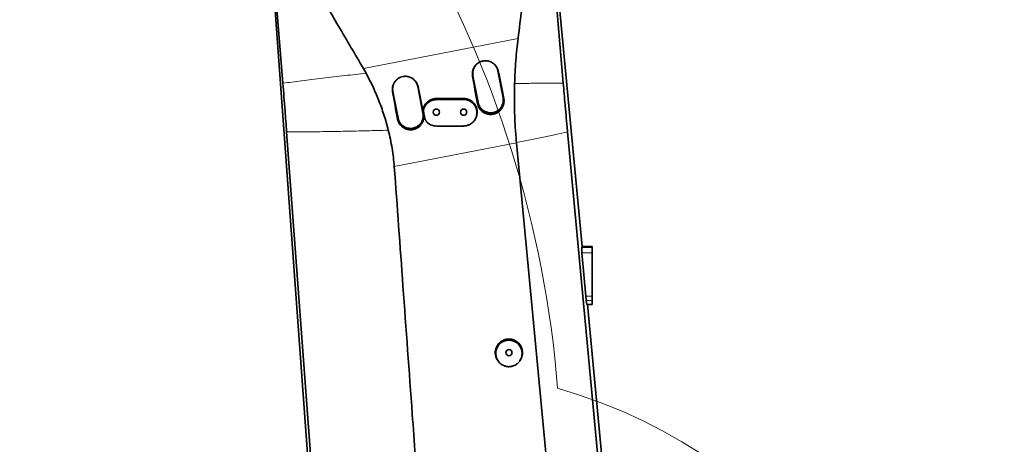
# Model space of a CAD drawing. Header units: millimetres. Extents: x 0 to 14900, y 0 to 10500.
# Tile 13 of 51: x 3358 to 4444, y 6866 to 7334. Entities that reach past the tile are written whole.
import ezdxf

# ---------------------------------------------------------------- set-up
doc = ezdxf.new("R2010")
doc.units = ezdxf.units.MM
doc.header["$LTSCALE"] = 25
doc.styles.add('SLDTEXTSTYLE0', font='TXT', dxfattribs={"width": 0.605})
doc.dimstyles.new('SLDDIMSTYLE0', dxfattribs={"dimtxt": 87.5, "dimasz": 87.5, "dimexe": 0, "dimexo": 0.0625, "dimgap": 21.875, "dimtad": 1, "dimdec": 0, "dimrnd": 1e-09, "dimzin": 12, "dimdsep": 46, "dimtxsty": 'SLDTEXTSTYLE0', "dimsah": 1, "dimcen": 0.09, "dimadec": 0, "dimazin": 3, "dimtfac": 1, "dimtofl": 0, "dimtmove": 0, "dimatfit": 3, "dimfxl": 1, "dimfrac": 2, "dimtolj": 1, "dimtzin": 12, "dimarcsym": 0})

# ---------------------------------------------------------------- blocks, each defined once
blk = doc.blocks.new('_D_4')
at = {"color": 7, "linetype": 'Continuous', "lineweight": 0}
for p, q in [((3834.8, 8686.7), (6504.8, 8686.7)), ((6467.3, 8686.7), (6467.3, 5572.4)), ((3865.7, 5572.4), (6504.8, 5572.4))]:
    blk.add_line(p, q, dxfattribs=at)
at = {"color": 7, "linetype": 'Continuous', "lineweight": 18}
for points in [[(6467.3, 8686.7), (6454.8, 8599.2), (6479.8, 8599.2)], [(6467.3, 5572.4), (6479.8, 5659.9), (6454.8, 5659.9)]]:
    blk.add_solid(points, dxfattribs=at)
at = {"color": 7, "linetype": 'Continuous', "lineweight": 18, "insert": (6354.5, 6995.9), "char_height": 87.5, "attachment_point": 1, "rotation": 90, "style": 'SLDTEXTSTYLE0'}
blk.add_mtext('3114', dxfattribs=at)

msp = doc.modelspace()

# ---------------------------------------------------------------- linework, layer by layer
at = {"color": 7, "linetype": 'Continuous', "lineweight": 35}
for p, q in [((3957.723647, 7264.3361961), (3937.7880333, 7499.3944008)), ((3939.0821867, 7502.0155567), (3978.498426, 7084.449066)), ((3685.5634466, 6719.8667526), (3630.1821089, 7476.1286725)), ((3631.6885682, 7473.3325408), (3648.4489175, 7264.3361961)), ((3740.183184, 7275.4055157), (3737.2240234, 7280.6925519)), ((3891.3404625, 7248.391865), (3885.6161926, 7277.8406805)), ((3858.1306315, 7272.4980286), (3863.8549014, 7243.0492131)), ((3802.994016, 7231.2190554), (3797.2697461, 7260.6678709)), ((3769.784185, 7255.325219), (3775.5084548, 7225.8764035)), ((3805.8351778, 7223.6025537), (3806.1181562, 7223.1367068)), ((3652.5949835, 7210.6111348), (3689.5259673, 6712.5119377)), ((4020.2147457, 6590.9810702), (3962.5036144, 7210.6111348)), ((3906.1394969, 7198.9386773), (3906.1618466, 7198.701888)), ((3978.1730093, 7083.4060049), (3978.498426, 7084.449066)), ((3989.7681648, 7084.449066), (3978.498426, 7084.449066)), ((3989.7681648, 7084.449066), (3989.7681648, 7083.4060049)), ((3989.7681648, 7083.4060049), (3989.7681648, 7077.4764034)), ((3982.5800129, 7029.8331395), (3978.3812281, 7077.4764034)), ((3989.7681648, 7077.4764034), (3989.7681648, 7029.8331395)), ((3989.7681648, 7029.8331395), (3989.7681648, 7025.0896183)), ((3983.9213404, 7020.449066), (3983.1418853, 7025.0896183)), ((3989.7681648, 7020.449066), (3983.9213404, 7020.449066)), ((3984.5397137, 7020.449066), (4024.298617, 6599.2524723)), ((3989.7681648, 7025.0896183), (3989.7681648, 7020.449066)), ((3884.9520098, 6959.6551347), (3885.4033176, 6958.9121935)), ((3910.1330137, 6958.9121961), (3910.5843199, 6959.6551347))]:
    msp.add_line(p, q, dxfattribs=at)
at = {"color": 8, "linetype": 'Continuous', "lineweight": 18}
for p, q in [((3737.2240234, 7280.6925519), (3907.9362495, 7313.767342)), ((3886.1151416, 7277.3483976), (3885.6161926, 7277.8406805)), ((3857.6705105, 7271.8633274), (3858.1306315, 7272.4980286)), ((3797.6478653, 7260.2948035), (3797.2697461, 7260.6678709)), ((3769.4445704, 7254.8567471), (3769.784185, 7255.325219)), ((3817.7701662, 7246.3050148), (3817.7681648, 7247.449066)), ((3847.7697526, 7246.4528972), (3847.7681648, 7247.449066)), ((3892.0995704, 7247.6428989), (3891.3404625, 7248.391865)), ((3804.607898, 7238.1028364), (3804.2713577, 7238.9940027)), ((3863.1351388, 7242.0563566), (3863.8549014, 7243.0492131)), ((3774.908584, 7225.0489283), (3775.5084548, 7225.8764035)), ((3803.6329086, 7230.5886985), (3802.994016, 7231.2190554)), ((3803.8007296, 7232.1069586), (3803.4529573, 7232.7226216)), ((3804.9282286, 7226.2480398), (3804.5978113, 7226.8328585)), ((3906.1618466, 7198.701888), (3771.3777038, 7172.588016)), ((3989.7681648, 7083.4060049), (3978.1730093, 7083.4060049)), ((3989.7681648, 7077.4764034), (3978.3812281, 7077.4764034)), ((3989.7681648, 7029.8331395), (3982.5800129, 7029.8331395)), ((3989.7681648, 7025.0896183), (3983.1418853, 7025.0896183))]:
    msp.add_line(p, q, dxfattribs=at)
at = {"color": 7, "linetype": 'Continuous', "lineweight": 35, "flags": 128}
for points in [[(3847.7679574, 7217.1890351), (3832.7679254, 7217.1773911), (3825.2679097, 7217.1711677), (3817.7678943, 7217.1646765)], [(3958.7243502, 6642.5203044), (3950.4268464, 6730.2701063), (3942.1354011, 6818.0204603), (3924.1375583, 7008.479576), (3906.1618466, 7198.701888)]]:
    msp.add_lwpolyline(points, dxfattribs=at)
at = {"color": 7, "linetype": 'Continuous', "lineweight": 35}
for centre in [(3817.7681648, 7232.449066), (3847.7681648, 7232.449066), (3897.7681648, 6967.449066)]:
    msp.add_circle(centre, 3.4, dxfattribs=at)
at = {"color": 7, "linetype": 'Continuous', "lineweight": 18}
for centre, radius, start, end in [((3784.7681648, 6352.449066), 2334.27, 5.2453818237, 154.7931009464), ((3784.7681648, 6352.449066), 1507.49, 103.3337430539, 206.6668588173), ((2756.1113415, 6832.1130428), 1199.29, 4.6000701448, 55.4008189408), ((3784.7681648, 6352.449066), 599.51, 283.8488967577, 73.8485569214)]:
    msp.add_arc(centre, radius, start, end, dxfattribs=at)
at = {"color": 7, "linetype": 'Continuous', "lineweight": 35}
for centre, major_axis, ratio, start_param, end_param in [((3871.322124, 7221.8213609), (-70.6006257, 363.2018766), 0.0685544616, 4.7702117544, 4.8525340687), ((3906.1243229, 7228.5641435), (-70.6015556, 363.201696), 0.1072743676, 1.4304732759, 1.5127981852), ((3782.8718736, 7204.6844895), (-70.6006257, 363.2018766), 0.0685544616, 4.7704399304, 4.8527660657), ((3817.91338, 7211.4736369), (-70.6015556, 363.201696), 0.1072743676, 1.4302405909, 1.5125693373), ((3978.752252, 7077.4764034), (-0.5307841, 5.9999116), 0.0613589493, 0.1479087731, 1.5653682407), ((3982.9510369, 7029.8331395), (-0.5307841, 5.9999116), 0.0613589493, 1.5653682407, 2.4771350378)]:
    msp.add_ellipse(centre, major_axis=major_axis, ratio=ratio, start_param=start_param, end_param=end_param, dxfattribs=at)
for points, knots in [([(3927.2078807, 7500.7760177), (3927.4686666, 7497.4387226), (3927.9905085, 7490.7606752), (3927.9521826, 7480.6975261), (3927.1141812, 7468.8964992), (3925.3960851, 7455.4031915), (3921.5585192, 7425.3854875), (3915.8750313, 7378.1571724), (3910.6808354, 7336.0281152), (3907.9362495, 7313.767342)], [0, 0, 0, 0, 0.0534653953, 0.1069861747, 0.160451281, 0.2420457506, 0.3236487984, 0.6426195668, 1, 1, 1, 1]), ([(3737.2240234, 7280.6925519), (3728.13062, 7296.1458147), (3708.9141447, 7328.8021516), (3686.3782292, 7367.2720583), (3669.3420399, 7395.9403926), (3660.1343502, 7411.3078623), (3652.9497357, 7425.3264711), (3647.9831966, 7437.9624045), (3644.2423686, 7450.6271462), (3641.6137236, 7463.2044651), (3640.7591934, 7471.4827644), (3640.3319253, 7475.6219421)], [0, 0, 0, 0, 0.245007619, 0.5177580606, 0.6092259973, 0.7006854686, 0.7624805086, 0.8243962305, 0.886196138, 0.9430976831, 1, 1, 1, 1]), ([(3907.9362495, 7313.767342), (3907.454612, 7309.6833677), (3906.4906825, 7301.5098693), (3905.3913037, 7289.102017), (3904.5395078, 7276.5940361), (3904.2229501, 7268.1891958), (3904.0645511, 7263.9835847)], [0, 0, 0, 0, 0.2491126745, 0.4985638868, 0.7490915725, 1, 1, 1, 1]), ([(3857.6705105, 7271.8633274), (3857.6074573, 7272.2733959), (3857.4809134, 7273.0963787), (3857.4224608, 7274.3557787), (3857.464405, 7275.6299706), (3857.6177745, 7276.8934965), (3857.8758904, 7278.1308382), (3858.2367833, 7279.3399738), (3858.7056345, 7280.5291067), (3859.2739407, 7281.667405), (3859.931215, 7282.7422975), (3860.6737962, 7283.7528398), (3861.5121316, 7284.7087509), (3862.7172184, 7285.8600962), (3864.0567556, 7286.8451091), (3865.496064, 7287.6423445), (3866.617782, 7288.1417782), (3868.1403967, 7288.668972), (3869.7125501, 7289.000741), (3871.3010012, 7289.1296224), (3872.8849081, 7289.1253804), (3874.453598, 7288.925853), (3876.0747977, 7288.5108174), (3877.6595699, 7287.9452086), (3879.0725948, 7287.2158874), (3880.6487491, 7286.1630313), (3881.807223, 7285.1826308), (3882.9064756, 7283.9907098), (3883.6621544, 7283.0211913), (3884.3372894, 7281.9875355), (3884.9292015, 7280.8936109), (3885.431158, 7279.7398983), (3885.8384774, 7278.5545849), (3886.0242699, 7277.7445754), (3886.1151416, 7277.3483976)], [0, 0, 0, 0, 0.0274677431, 0.0551261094, 0.08338584, 0.1118533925, 0.1393246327, 0.166988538, 0.1952646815, 0.2237551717, 0.2509505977, 0.2783417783, 0.3063594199, 0.3345979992, 0.3879134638, 0.4149981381, 0.4425034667, 0.4683553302, 0.5205974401, 0.5472923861, 0.5728404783, 0.6245189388, 0.6506998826, 0.682948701, 0.7352972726, 0.7551728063, 0.8083042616, 0.8352524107, 0.862569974, 0.8897210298, 0.9170564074, 0.9449708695, 0.9730851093, 1, 1, 1, 1]), ([(3864.8806503, 7287.2875197), (3864.6124376, 7287.1296338), (3863.841537, 7286.6758361), (3862.6257695, 7285.7287956), (3861.5052833, 7284.6178869), (3860.6986456, 7283.6209449), (3859.99325, 7282.6167274), (3859.2117246, 7281.2459125), (3858.5885418, 7279.6881602), (3858.2029585, 7278.2631058), (3857.9912033, 7277.1076622), (3857.8784638, 7275.9263875), (3857.8511544, 7274.379289), (3858.0203856, 7273.240133), (3858.1306315, 7272.4980286)], [0, 0, 0, 0, 0.0538167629, 0.1546808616, 0.2655899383, 0.3260446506, 0.3763077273, 0.4777820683, 0.5982859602, 0.6653778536, 0.7329390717, 0.801226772, 0.8705089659, 1, 1, 1, 1]), ([(3885.6161926, 7277.8406805), (3885.547177, 7278.159565), (3885.3390161, 7279.1213661), (3884.9004235, 7280.3685857), (3884.2336289, 7281.7932764), (3883.4358651, 7283.1342417), (3882.4581446, 7284.3734661), (3881.4943334, 7285.3604023), (3880.6426519, 7286.1012048), (3879.7545725, 7286.764445), (3879.1357556, 7287.1301763), (3878.8533573, 7287.2970784)], [0, 0, 0, 0, 0.0816407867, 0.2462401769, 0.3293174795, 0.4752207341, 0.6356547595, 0.7231032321, 0.8201828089, 0.917940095, 1, 1, 1, 1]), ([(3764.7391841, 7212.5904047), (3764.0016465, 7215.4331372), (3762.5252961, 7221.1235165), (3759.9495522, 7229.5420992), (3757.1171687, 7237.8645303), (3754.0858111, 7245.8722765), (3750.8890202, 7253.5747945), (3747.5441124, 7260.974821), (3743.9951731, 7268.2717172), (3741.4543815, 7273.0265809), (3740.1831827, 7275.4055156)], [0, 0, 0, 0, 0.1292414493, 0.2587063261, 0.3879465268, 0.5173987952, 0.6376520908, 0.7580670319, 0.8789570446, 1, 1, 1, 1]), ([(3769.4445704, 7254.8567471), (3769.3820654, 7255.2633153), (3769.2566217, 7256.0792728), (3769.1986915, 7257.3279236), (3769.2402987, 7258.5912419), (3769.3923816, 7259.8440111), (3769.6483279, 7261.0708455), (3770.0061936, 7262.2697392), (3770.4711143, 7263.4488007), (3771.0346422, 7264.5774234), (3771.6863681, 7265.6431436), (3772.4226511, 7266.6450291), (3773.2538693, 7267.5927473), (3774.4487097, 7268.7342134), (3775.7768369, 7269.7107639), (3777.2038642, 7270.5011451), (3778.316025, 7270.9962951), (3779.8257, 7271.5189803), (3781.3845118, 7271.8479126), (3782.9595008, 7271.9756893), (3784.5300251, 7271.9714729), (3786.0854833, 7271.7736158), (3787.6930015, 7271.3620643), (3789.26439, 7270.8012095), (3790.665473, 7270.0780227), (3792.2282652, 7269.0340443), (3793.37689, 7268.0619337), (3794.4667749, 7266.8801132), (3795.2160034, 7265.9188211), (3795.8853653, 7264.8939483), (3796.4722066, 7263.809333), (3796.9698567, 7262.6654483), (3797.3736249, 7261.4903877), (3797.5578016, 7260.6874467), (3797.6478653, 7260.2948035)], [0, 0, 0, 0, 0.0274675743, 0.0551257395, 0.0833851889, 0.1118524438, 0.1393249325, 0.1669901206, 0.1952676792, 0.2237596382, 0.2509540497, 0.2783442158, 0.3063608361, 0.3345983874, 0.3879113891, 0.4149947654, 0.4424987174, 0.4683509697, 0.5205938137, 0.5472890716, 0.572838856, 0.6245207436, 0.6507034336, 0.6829540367, 0.7353055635, 0.7551822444, 0.808314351, 0.8352628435, 0.8625807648, 0.8897317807, 0.9170671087, 0.9449814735, 0.9730955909, 1, 1, 1, 1]), ([(3776.5487462, 7270.0946997), (3776.3964519, 7270.0196578), (3775.884485, 7269.7673897), (3774.7934685, 7268.9644576), (3773.6031549, 7267.9298755), (3772.5714849, 7266.7391847), (3771.8724272, 7265.7839718), (3771.2591122, 7264.7752996), (3770.734104, 7263.724307), (3770.2948639, 7262.6209533), (3769.9517862, 7261.4867493), (3769.7067025, 7260.3318335), (3769.559035, 7259.1660312), (3769.5112693, 7257.9796521), (3769.5610011, 7256.691343), (3769.7049249, 7255.8103754), (3769.784185, 7255.325219)], [0, 0, 0, 0, 0.0293299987, 0.0985984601, 0.2332048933, 0.3013442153, 0.37059923, 0.4376895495, 0.5052486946, 0.5735349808, 0.6428171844, 0.7099145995, 0.777482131, 0.8457762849, 0.9150676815, 1, 1, 1, 1]), ([(3797.2697461, 7260.6678709), (3797.1865091, 7261.0453648), (3796.9339722, 7262.190662), (3796.3672436, 7263.6694079), (3795.6323434, 7265.0628049), (3794.9941839, 7266.0562627), (3794.2789755, 7266.988105), (3793.4801573, 7267.8677515), (3792.3208209, 7268.9318021), (3791.3147596, 7269.6926728), (3790.5656936, 7270.0926906), (3790.5032818, 7270.1260199)], [0, 0, 0, 0, 0.0966967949, 0.2933731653, 0.393589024, 0.4906744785, 0.5884401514, 0.6872570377, 0.7875165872, 0.982295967, 1, 1, 1, 1]), ([(3648.4489175, 7264.3361961), (3648.8484925, 7259.3232318), (3649.6478178, 7249.2951036), (3650.7321621, 7235.309497), (3651.715697, 7222.4093049), (3652.301953, 7214.5429865), (3652.5949836, 7210.6111348)], [0, 0, 0, 0, 0.279976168, 0.5600751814, 0.7801107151, 1, 1, 1, 1]), ([(3904.0645511, 7263.9835847), (3903.9445546, 7258.544931), (3903.70456, 7247.6675563), (3904.0008287, 7231.352374), (3904.7417264, 7215.0845212), (3905.6731335, 7204.3257064), (3906.1394969, 7198.9386773)], [0, 0, 0, 0, 0.2510277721, 0.5020586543, 0.7506765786, 1, 1, 1, 1]), ([(3962.5036144, 7210.6111348), (3962.0407577, 7215.6162755), (3961.1148667, 7225.6284771), (3959.86388, 7239.611294), (3958.7321209, 7252.5188156), (3958.059725, 7260.3980067), (3957.723647, 7264.3361961)], [0, 0, 0, 0, 0.2800001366, 0.56010769, 0.7801323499, 1, 1, 1, 1]), ([(3804.2713577, 7238.9940027), (3804.6764218, 7239.7333006), (3805.4865445, 7241.2118864), (3807.1475382, 7243.1374499), (3809.0887424, 7244.7677368), (3811.2774878, 7246.0531494), (3813.6496099, 7246.9396201), (3815.8419333, 7247.3870921), (3817.2250524, 7247.4315921), (3817.7681648, 7247.449066)], [0, 0, 0, 0, 0.1506059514, 0.3012098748, 0.4518373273, 0.6024635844, 0.7526730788, 0.9028815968, 1, 1, 1, 1]), ([(3804.607898, 7238.1028364), (3805.0076926, 7238.8225232), (3805.8073017, 7240.2619328), (3807.441331, 7242.129979), (3809.3447318, 7243.7078622), (3811.4921689, 7244.9539677), (3813.8238456, 7245.8153325), (3815.9476123, 7246.2409364), (3817.2726948, 7246.2875244), (3817.7701662, 7246.3050148)], [0, 0, 0, 0, 0.1510627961, 0.3021331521, 0.4531398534, 0.6041542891, 0.7563380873, 0.9085228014, 1, 1, 1, 1]), ([(3817.7681648, 7247.449066), (3820.4286157, 7247.449066), (3825.7495174, 7247.449066), (3835.7494227, 7247.449066), (3843.0891184, 7247.449066), (3847.7681648, 7247.449066)], [0, 0, 0, 0, 0.2660557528, 0.5321115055, 1, 1, 1, 1]), ([(3817.7701662, 7246.3050148), (3820.4320425, 7246.3186486), (3825.755795, 7246.3459161), (3835.7556548, 7246.395693), (3843.0936442, 7246.4306323), (3847.7697526, 7246.4528972)], [0, 0, 0, 0, 0.26619154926, 0.53238309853, 1, 1, 1, 1]), ([(3847.7697526, 7246.4528972), (3848.1779454, 7246.4451638), (3848.9971568, 7246.4296434), (3850.2284031, 7246.2757785), (3851.4574526, 7246.0235132), (3852.6575622, 7245.6655955), (3853.8148733, 7245.2115967), (3854.9276813, 7244.6636626), (3856.0027409, 7244.014807), (3857.3441281, 7243.0384114), (3858.5513844, 7241.898732), (3859.5973978, 7240.6238454), (3860.5268812, 7239.2684684), (3861.2784463, 7237.8035513), (3861.8359076, 7236.2660375), (3862.2601587, 7234.6882831), (3862.4831237, 7233.06335), (3862.5007368, 7231.4316856), (3862.380609, 7229.8018948), (3862.0553268, 7228.1903546), (3861.5329153, 7226.6375198), (3860.879687, 7225.1290457), (3860.03714, 7223.7057641), (3859.0266942, 7222.4022301), (3858.1844212, 7221.4881458), (3857.2704063, 7220.6495826), (3856.2927376, 7219.8924201), (3855.2437785, 7219.2127307), (3854.1441012, 7218.6266731), (3853.0042617, 7218.1374122), (3851.8301172, 7217.7447387), (3850.6124162, 7217.451592), (3849.2538783, 7217.2363063), (3848.2997277, 7217.2059522), (3847.7679574, 7217.1890351)], [0, 0, 0, 0, 0.0265531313, 0.0532900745, 0.0806070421, 0.1081250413, 0.1346785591, 0.16141833, 0.1887500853, 0.2162870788, 0.2692833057, 0.2961896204, 0.3234960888, 0.3761226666, 0.4027464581, 0.4298210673, 0.4823358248, 0.5089000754, 0.5359074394, 0.5885783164, 0.6153084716, 0.6424226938, 0.6954471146, 0.7223572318, 0.7496565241, 0.776229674, 0.8029881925, 0.8300339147, 0.8574732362, 0.8839780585, 0.9106668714, 0.9379385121, 0.965411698, 1, 1, 1, 1]), ([(3847.7681648, 7247.449066), (3848.2324641, 7247.4366938), (3849.1651491, 7247.4118404), (3850.5665125, 7247.2069884), (3851.963774, 7246.8751945), (3853.2720844, 7246.4244617), (3854.4765898, 7245.8850523), (3855.5766804, 7245.2771383), (3856.6329926, 7244.5716901), (3857.6241466, 7243.7802803), (3858.542288, 7242.9104327), (3859.3817085, 7241.9710101), (3860.1467656, 7240.9529138), (3860.8205397, 7239.876798), (3861.5933362, 7238.3739259), (3862.1741546, 7236.7774658), (3862.522622, 7235.2278221), (3862.7280561, 7233.8435654), (3862.8128167, 7232.152465), (3862.6184851, 7229.9463253), (3862.1447804, 7228.0179122), (3861.5304505, 7226.4503333), (3861.0676205, 7225.4505302), (3860.6992419, 7224.8836078), (3860.5646045, 7224.6764055)], [0, 0, 0, 0, 0.0438567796, 0.0880995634, 0.1335706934, 0.179469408, 0.2187324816, 0.2582697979, 0.2982307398, 0.3387700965, 0.3781312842, 0.4177667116, 0.4578291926, 0.4984750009, 0.5377135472, 0.617528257, 0.6582010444, 0.6877019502, 0.7497182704, 0.8176822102, 0.8962937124, 0.9361967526, 0.97668079, 1, 1, 1, 1]), ([(3892.0995704, 7247.6428989), (3892.2227203, 7246.8293414), (3892.4090501, 7245.5984027), (3892.3782501, 7243.9275715), (3892.1778008, 7241.8499389), (3891.617583, 7239.8052131), (3890.7390231, 7237.9235727), (3890.1178907, 7236.8421182), (3889.4136311, 7235.8239406), (3888.6175286, 7234.8582189), (3887.7447143, 7233.9668818), (3886.4906979, 7232.8862052), (3885.1057797, 7231.9677073), (3883.6224249, 7231.2353367), (3882.467687, 7230.781832), (3881.2847994, 7230.427721), (3880.0633273, 7230.1713178), (3878.8267699, 7230.020143), (3877.5859141, 7229.9736005), (3876.351023, 7230.0305642), (3875.112056, 7230.1925252), (3873.8937906, 7230.45888), (3872.7063491, 7230.8257602), (3871.5588589, 7231.2880457), (3870.442418, 7231.8513784), (3869.0301253, 7232.7215607), (3867.7328982, 7233.7678303), (3866.5822234, 7234.9630602), (3865.5380916, 7236.250133), (3864.6585721, 7237.6672625), (3863.9653333, 7239.1764061), (3863.5835087, 7240.2418689), (3863.3100247, 7241.2055182), (3863.1935001, 7241.7724225), (3863.1351388, 7242.0563566)], [0, 0, 0, 0, 0.0529832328, 0.0801653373, 0.1075477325, 0.1875855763, 0.2149841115, 0.2413322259, 0.2678657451, 0.2946866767, 0.3219010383, 0.348162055, 0.401288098, 0.4284058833, 0.4546877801, 0.4811532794, 0.5079025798, 0.535041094, 0.5613556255, 0.5878540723, 0.6146367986, 0.6418090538, 0.6681472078, 0.6946691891, 0.7214763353, 0.7486732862, 0.8015314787, 0.8283603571, 0.8555792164, 0.9083302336, 0.9353908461, 0.9626484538, 0.9812924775, 1, 1, 1, 1]), ([(3863.8549014, 7243.0492131), (3863.937773, 7242.6715208), (3864.104091, 7241.9135168), (3864.4749965, 7240.7983602), (3864.937462, 7239.7035538), (3865.6751346, 7238.3091497), (3866.5846484, 7237.0151818), (3867.6446367, 7235.8507943), (3868.7998408, 7234.7808662), (3870.0863023, 7233.8609179), (3871.4717961, 7233.113148), (3872.9159042, 7232.4856517), (3874.4344843, 7232.043278), (3875.9894682, 7231.7962484), (3877.1698342, 7231.7104266), (3878.3475457, 7231.7245212), (3879.5173242, 7231.8360315), (3880.6875991, 7232.0482678), (3882.2103248, 7232.4614721), (3883.672674, 7233.064925), (3885.0414121, 7233.8434449), (3886.3389017, 7234.7355342), (3887.5188991, 7235.7886792), (3888.5524623, 7236.9761066), (3889.2508384, 7237.9314422), (3890.0694892, 7239.2764381), (3890.716284, 7240.7205699), (3891.1721563, 7242.2280592), (3891.4170919, 7243.3802375), (3891.5648268, 7244.5458394), (3891.6150668, 7245.733973), (3891.568264, 7246.7780252), (3891.4701549, 7247.6654477), (3891.3837332, 7248.1495022), (3891.3404625, 7248.391865)], [0, 0, 0, 0, 0.0263749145, 0.0529327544, 0.0800681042, 0.1074030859, 0.1604832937, 0.1874256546, 0.214761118, 0.26783528, 0.2947746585, 0.322106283, 0.3751870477, 0.4021297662, 0.4294648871, 0.4558517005, 0.4824219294, 0.5095705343, 0.5369192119, 0.5900016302, 0.6169452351, 0.6442817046, 0.6973554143, 0.7242945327, 0.7516257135, 0.7780069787, 0.83166563, 0.859007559, 0.885391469, 0.9119588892, 0.9391043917, 0.9664499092, 0.983201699, 1, 1, 1, 1]), ([(3803.4529573, 7232.7226216), (3803.4069791, 7232.9911462), (3803.3378716, 7233.3947516), (3803.2905541, 7233.9394169), (3803.2636377, 7234.4854491), (3803.2707272, 7235.0325693), (3803.3113079, 7235.5775845), (3803.3577539, 7235.9782912), (3803.4391931, 7236.4981726), (3803.5773898, 7237.1359318), (3803.8052698, 7237.891723), (3804.044278, 7238.5109805), (3804.2144685, 7238.8729934), (3804.2713577, 7238.9940027)], [0, 0, 0, 0, 0.1269693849, 0.1908410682, 0.2548206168, 0.3818969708, 0.445661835, 0.5096414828, 0.569951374, 0.6910041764, 0.8135703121, 0.9376825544, 1, 1, 1, 1]), ([(3803.8007296, 7232.1069586), (3803.7766535, 7232.2411707), (3803.7284565, 7232.5098438), (3803.6781218, 7232.9172148), (3803.6441641, 7233.3274774), (3803.6234985, 7233.8647528), (3803.6396393, 7234.5294215), (3803.7093003, 7235.1732584), (3803.8140825, 7235.7901999), (3803.9494588, 7236.3817067), (3804.168025, 7237.0820662), (3804.3944863, 7237.6555509), (3804.5544388, 7237.9907922), (3804.607898, 7238.1028364)], [0, 0, 0, 0, 0.0664433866, 0.1330099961, 0.1999522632, 0.267020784, 0.394973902, 0.5235935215, 0.5822307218, 0.6999085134, 0.8189903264, 0.9395030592, 1, 1, 1, 1]), ([(3803.6329086, 7230.5886985), (3803.7055971, 7230.167312), (3803.8515299, 7229.3213166), (3803.9303371, 7228.0218254), (3803.9008782, 7226.7034659), (3803.6598839, 7224.5971963), (3803.0609752, 7222.5554908), (3802.1535994, 7220.7047781), (3801.5172851, 7219.6439026), (3800.7999124, 7218.647833), (3799.9925859, 7217.7053836), (3799.110614, 7216.8382592), (3798.1630799, 7216.0525566), (3797.1596039, 7215.3526152), (3796.0893531, 7214.7330338), (3794.9725978, 7214.2074553), (3793.8192942, 7213.7795738), (3792.6398296, 7213.4504992), (3791.4239286, 7213.2192073), (3790.1949685, 7213.0923603), (3788.9636002, 7213.0694538), (3787.7399952, 7213.1490697), (3786.5142982, 7213.3328677), (3785.3112154, 7213.6199189), (3784.1406282, 7214.0059173), (3783.0116216, 7214.4858432), (3781.9151505, 7215.0653569), (3780.1861197, 7216.176019), (3778.6444722, 7217.5835883), (3777.1354922, 7219.5179123), (3776.2882325, 7220.9397874), (3775.6312639, 7222.4500889), (3775.2020429, 7223.6974442), (3775.0108336, 7224.5780319), (3774.908584, 7225.0489283)], [0, 0, 0, 0, 0.02781823, 0.0558491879, 0.0845580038, 0.1135031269, 0.1936229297, 0.2210514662, 0.2473952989, 0.2739246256, 0.3007411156, 0.327951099, 0.3542085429, 0.3806492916, 0.4073743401, 0.4344879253, 0.4607703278, 0.4872361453, 0.5139858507, 0.5411245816, 0.5674453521, 0.5939501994, 0.6207394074, 0.6479186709, 0.6742571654, 0.7007796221, 0.7275871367, 0.7547844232, 0.8343228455, 0.8615380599, 0.9143129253, 0.9413858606, 0.9686559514, 1, 1, 1, 1]), ([(3775.5084548, 7225.8764035), (3775.6013441, 7225.4582216), (3775.7879152, 7224.6182892), (3776.2173751, 7223.3849031), (3776.7603847, 7222.1772129), (3777.3957156, 7221.066501), (3778.0959198, 7220.0618734), (3778.8453912, 7219.1571443), (3779.6784248, 7218.3086253), (3780.8757897, 7217.2813356), (3782.1967138, 7216.410858), (3783.6099301, 7215.7161064), (3785.0770352, 7215.1441898), (3786.611223, 7214.7599517), (3788.174375, 7214.5723104), (3789.7480784, 7214.5179133), (3791.3232566, 7214.6632223), (3792.8607574, 7215.003564), (3793.9904557, 7215.3566298), (3795.0810194, 7215.8015351), (3796.1283465, 7216.3342568), (3797.13927, 7216.9607425), (3798.4042923, 7217.9034855), (3799.543462, 7219.0009562), (3800.5312711, 7220.2270137), (3801.4113546, 7221.532618), (3802.1230491, 7222.9450802), (3802.649257, 7224.4288925), (3802.9487862, 7225.5737721), (3803.1494155, 7226.7342393), (3803.2533578, 7227.9047801), (3803.2566042, 7229.0937088), (3803.1703413, 7230.2049303), (3803.0478465, 7230.909452), (3802.994016, 7231.2190554)], [0, 0, 0, 0, 0.0292143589, 0.0586780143, 0.0889382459, 0.1194759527, 0.1458561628, 0.1724195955, 0.1995610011, 0.2269023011, 0.2799862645, 0.306930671, 0.3342681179, 0.3873394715, 0.4142774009, 0.4416073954, 0.4946939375, 0.5216396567, 0.5489781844, 0.5753627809, 0.6019308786, 0.6290771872, 0.6564235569, 0.7094983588, 0.7364380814, 0.7637702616, 0.8168450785, 0.8437847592, 0.8711166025, 0.8975012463, 0.9240691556, 0.9512153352, 0.9785614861, 1, 1, 1, 1]), ([(3804.5978113, 7226.8328585), (3804.5023679, 7227.323872), (3804.3114812, 7228.3058989), (3803.9298129, 7230.2694121), (3803.6436967, 7231.7413522), (3803.4529573, 7232.7226216)], [0, 0, 0, 0, 0.25000918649, 0.50001837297, 1, 1, 1, 1]), ([(3804.9282286, 7226.2480398), (3804.8334762, 7226.7397946), (3804.6439714, 7227.7233041), (3804.2680012, 7229.6762507), (3803.9870948, 7231.1375023), (3803.8007296, 7232.1069586)], [0, 0, 0, 0, 0.2518093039, 0.5036186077, 1, 1, 1, 1]), ([(3805.8381355, 7223.6004188), (3805.78307, 7223.6931465), (3805.6619261, 7223.8971466), (3805.4302415, 7224.3369594), (3805.1573059, 7224.9298615), (3804.8863279, 7225.6715077), (3804.7059328, 7226.3102898), (3804.6248984, 7226.7019418), (3804.5978113, 7226.8328585)], [0, 0, 0, 0, 0.0929623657, 0.2045164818, 0.4284281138, 0.6551449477, 0.8847260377, 1, 1, 1, 1]), ([(3807.9214237, 7220.943868), (3807.8215018, 7221.0363403), (3807.6214777, 7221.2214516), (3807.3361089, 7221.5155608), (3807.0618899, 7221.821654), (3806.7195311, 7222.2390278), (3806.3277741, 7222.7824594), (3805.9908907, 7223.3430408), (3805.6988154, 7223.903279), (3805.446986, 7224.4615955), (3805.1958797, 7225.1583194), (3805.0287117, 7225.7579019), (3804.9534002, 7226.1252575), (3804.9282286, 7226.2480398)], [0, 0, 0, 0, 0.0659046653, 0.1319280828, 0.1983136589, 0.2648210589, 0.3932100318, 0.5222673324, 0.5810604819, 0.6990529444, 0.8184642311, 0.9393248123, 1, 1, 1, 1]), ([(3860.3564001, 7224.2798594), (3860.3851767, 7224.3272311), (3860.4634377, 7224.4560637), (3860.5409641, 7224.5836869), (3860.589984, 7224.664383)], [0, 0, 0, 0, 0.3677002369, 1, 1, 1, 1]), ([(3771.3777038, 7172.588016), (3771.0753891, 7175.929426), (3770.4698837, 7182.6219268), (3768.9570312, 7192.6425165), (3767.095125, 7202.6534819), (3765.5250944, 7209.2755792), (3764.7391836, 7212.5904047)], [0, 0, 0, 0, 0.2483443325, 0.4974081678, 0.7484174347, 1, 1, 1, 1]), ([(3817.7678943, 7217.1646765), (3816.8244874, 7217.2154579), (3815.0662335, 7217.3101008), (3812.5654512, 7218.0475211), (3810.1419459, 7219.1619448), (3808.7040793, 7220.315803), (3807.9214237, 7220.943868)], [0, 0, 0, 0, 0.2621748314, 0.4886225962, 0.7216484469, 1, 1, 1, 1]), ([(3771.3777038, 7172.588016), (3774.569493, 7128.6613452), (3781.176008, 7037.7398622), (3789.9872927, 6915.933621), (3797.8655534, 6807.173182), (3802.33789, 6745.4081894), (3804.5740583, 6714.5256931)], [0, 0, 0, 0, 0.2876940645, 0.5954826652, 0.7977413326, 1, 1, 1, 1]), ([(3897.7681648, 6982.449066), (3897.353555, 6982.4386704), (3896.1001703, 6982.407244), (3894.4329473, 6982.1145863), (3892.8220215, 6981.6291633), (3891.2584902, 6981.0080487), (3889.7785721, 6980.1933349), (3888.4199124, 6979.2023396), (3887.1487464, 6978.1006582), (3886.0205951, 6976.8426991), (3885.0642798, 6975.4581079), (3884.2268483, 6973.9960659), (3883.5760323, 6972.432306), (3883.0195213, 6970.4022226), (3882.7810825, 6968.7218496), (3882.7556525, 6967.0314348), (3882.8382165, 6965.8667378), (3883.0349599, 6964.5071749), (3883.4449898, 6962.8645481), (3884.0924483, 6961.1156721), (3884.7445367, 6960.0811049), (3884.9965131, 6959.6813331)], [0, 0, 0, 0, 0.0391150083, 0.1182464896, 0.1586406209, 0.1977903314, 0.2768835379, 0.3172726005, 0.35647311, 0.4356660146, 0.4761019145, 0.5154299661, 0.5948797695, 0.6354477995, 0.7144998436, 0.7546237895, 0.7953319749, 0.8248819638, 0.8845391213, 0.955384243, 1, 1, 1, 1]), ([(3897.7681648, 6951.9321131), (3898.57115, 6951.9692837), (3899.7803563, 6952.0252584), (3901.3664922, 6952.3730012), (3902.9180783, 6952.8415918), (3904.4043679, 6953.508766), (3905.7894215, 6954.3512613), (3907.1005738, 6955.3097752), (3908.2874075, 6956.4309707), (3909.3215588, 6957.6866902), (3910.2503873, 6959.0301216), (3911.0084023, 6960.4888007), (3911.5772747, 6962.026649), (3911.9071748, 6963.2177628), (3912.1357545, 6964.4319525), (3912.2624624, 6965.6583348), (3912.2863029, 6966.9042725), (3912.2043824, 6968.1447647), (3912.0193832, 6969.369377), (3911.7333756, 6970.5727525), (3911.3424665, 6971.7619946), (3910.8517209, 6972.9113884), (3910.2693698, 6974.0078076), (3909.6010086, 6975.0459592), (3908.8387573, 6976.0345383), (3907.7227943, 6977.2504414), (3906.4574965, 6978.3181076), (3905.0756189, 6979.2115262), (3903.6270105, 6979.9805536), (3902.0893905, 6980.5601619), (3900.5014391, 6980.9385248), (3898.8922515, 6981.1785758), (3897.2611278, 6981.2130339), (3895.6489988, 6981.0431725), (3894.3544672, 6980.7940708), (3893.0900805, 6980.4234194), (3891.586509, 6979.8247121), (3889.8893043, 6978.9083092), (3888.3530094, 6977.7341246), (3887.1950282, 6976.5945662), (3886.133614, 6975.3574398), (3885.2300436, 6973.9887038), (3884.5058356, 6972.522235), (3883.9055544, 6970.9950209), (3883.498424, 6969.393548), (3883.2950642, 6967.7579358), (3883.2382212, 6966.3112469), (3883.3511258, 6964.6029576), (3883.6766336, 6962.9733566), (3884.1101091, 6961.5890794), (3884.7083977, 6960.1012737), (3885.5196804, 6958.646347), (3886.7478275, 6956.9860896), (3887.8952779, 6955.788046), (3889.1774078, 6954.7511929), (3890.5393229, 6953.8311871), (3892.0100057, 6953.0905077), (3893.5522972, 6952.5447517), (3894.8388997, 6952.2124438), (3896.2498295, 6951.97861), (3897.2601826, 6951.9476694), (3897.7681648, 6951.9321131)], [0, 0, 0, 0, 0.0263023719, 0.0396084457, 0.0531394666, 0.0794401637, 0.0927439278, 0.1062702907, 0.1326625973, 0.1460115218, 0.1595813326, 0.1861854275, 0.1996415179, 0.2133206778, 0.2266761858, 0.2401246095, 0.2537166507, 0.2675056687, 0.2808549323, 0.2942970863, 0.3080323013, 0.3218691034, 0.3352421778, 0.3487094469, 0.3623233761, 0.3761383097, 0.4027949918, 0.4163284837, 0.4300629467, 0.4565383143, 0.4699332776, 0.483557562, 0.5098532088, 0.5231560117, 0.5366836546, 0.5530430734, 0.5662934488, 0.5897186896, 0.6160746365, 0.6294053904, 0.6429577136, 0.6694927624, 0.682913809, 0.6965572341, 0.7232674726, 0.7368230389, 0.750573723, 0.77070238, 0.7928353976, 0.8048998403, 0.8182444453, 0.8453912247, 0.8592269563, 0.8859390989, 0.8995006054, 0.9132632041, 0.9397952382, 0.9532191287, 0.9668726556, 0.9833443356, 1, 1, 1, 1]), ([(3910.5522868, 6959.6724738), (3910.8859022, 6960.2365429), (3911.4381653, 6961.1702967), (3911.9700913, 6962.5750662), (3912.3326747, 6963.7858208), (3912.5879173, 6965.0195972), (3912.7410072, 6966.2834411), (3912.8005725, 6967.9726542), (3912.6453703, 6969.6645521), (3912.2796673, 6971.3171774), (3911.7744596, 6972.9330675), (3911.0652184, 6974.4794027), (3910.1707986, 6975.9181686), (3909.4079747, 6976.9386239), (3908.5653036, 6977.8868788), (3907.6511661, 6978.7565369), (3906.6561385, 6979.554948), (3905.599252, 6980.2635843), (3904.1222411, 6981.0819212), (3902.5473361, 6981.7122184), (3900.810405, 6982.158988), (3899.3465538, 6982.4008918), (3898.2962406, 6982.4329485), (3897.7681648, 6982.449066)], [0, 0, 0, 0, 0.0618284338, 0.102350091, 0.1417117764, 0.1813474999, 0.221407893, 0.2620488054, 0.3411605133, 0.3813160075, 0.4220571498, 0.5011803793, 0.5413441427, 0.5820971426, 0.6214577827, 0.6610950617, 0.7011611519, 0.7418149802, 0.7810894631, 0.8604388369, 0.9009657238, 0.9502076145, 1, 1, 1, 1])]:
    msp.add_open_spline(points, degree=3, knots=knots, dxfattribs=at)
at = {"color": 8, "linetype": 'Continuous', "lineweight": 18}
for points, knots in [([(3648.4489175, 7264.3361961), (3651.7333026, 7264.7580211), (3658.4985597, 7265.6269066), (3669.1648168, 7266.9690247), (3680.5070194, 7268.3740357), (3692.3589689, 7269.8169427), (3704.4741377, 7271.2673486), (3716.5868143, 7272.6933569), (3728.4575675, 7274.0704026), (3736.3430326, 7274.9682648), (3740.183184, 7275.4055157)], [0, 0, 0, 0, 0.1151378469, 0.2371637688, 0.3650103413, 0.4964198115, 0.6279488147, 0.757290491, 0.8818026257, 1, 1, 1, 1]), ([(3904.0645511, 7263.9835847), (3906.3733527, 7264.0233508), (3911.1313556, 7264.1053012), (3918.2377133, 7264.2045539), (3925.4578408, 7264.2856966), (3932.6241684, 7264.3440972), (3939.5473491, 7264.376868), (3946.0791339, 7264.3852054), (3952.1259305, 7264.3727802), (3955.8987163, 7264.348123), (3957.723647, 7264.3361961)], [0, 0, 0, 0, 0.1173085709, 0.2417507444, 0.3718068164, 0.5043863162, 0.6365369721, 0.7646830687, 0.8861750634, 1, 1, 1, 1]), ([(3652.5949836, 7210.6111348), (3659.4796467, 7210.6473912), (3673.3428215, 7210.7203983), (3695.1627153, 7210.9935665), (3717.7590558, 7211.3919496), (3740.9254642, 7211.9122931), (3756.8309043, 7212.3652112), (3764.7391841, 7212.5904047)], [0, 0, 0, 0, 0.1978687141, 0.398434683, 0.600097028, 0.8011658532, 1, 1, 1, 1]), ([(3906.1394969, 7198.9386773), (3911.2715958, 7199.9253227), (3921.543083, 7201.9000149), (3935.9880951, 7204.8341843), (3949.7642647, 7207.7444205), (3958.2596726, 7209.6561278), (3962.5036144, 7210.6111348)], [0, 0, 0, 0, 0.2498666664, 0.5000882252, 0.7502654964, 1, 1, 1, 1])]:
    msp.add_open_spline(points, degree=3, knots=knots, dxfattribs=at)

# ---------------------------------------------------------------- dimensions: what is measured, and where the dimension line sits
at = {"color": 7, "linetype": 'Continuous', "lineweight": 18}
dim = msp.add_linear_dim(base=(6467.2681648, 5572.449066), p1=(3784.7681648, 8686.719066), p2=(3815.6683384, 5572.449066), angle=90, dimstyle='SLDDIMSTYLE0', dxfattribs=at)
dim.commit()
dim.dimension.update_dxf_attribs({"geometry": '_D_4', "text_midpoint": (6467.2681648, 7129.584066), "dimtype": 160})

doc.saveas('drawing.dxf')
